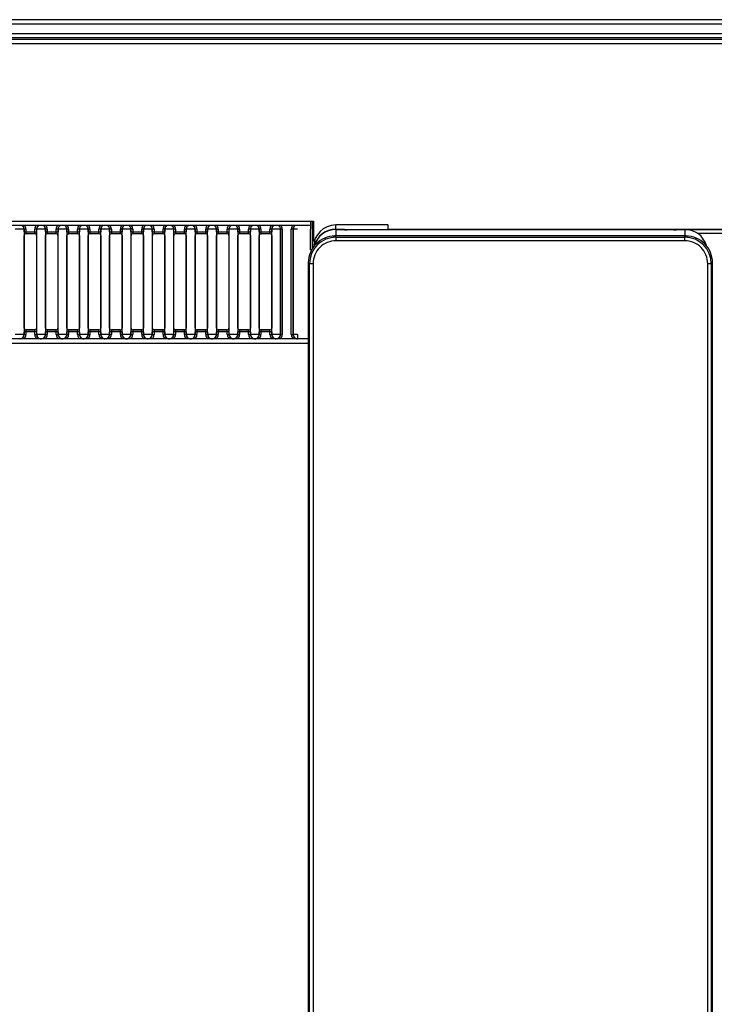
# Model space of a CAD drawing. Header units: millimetres. Extents: x 0 to 200, y 0 to 287.
# Tile 15 of 73: x 56 to 76, y 126 to 154. Entities that reach past the tile are written whole.
import ezdxf

# ---------------------------------------------------------------- set-up
doc = ezdxf.new("R2010")
doc.units = ezdxf.units.MM
doc.layers.add('148.257_BW4C_CTM', color=7, linetype='Continuous')
doc.layers.add('Standard', color=7, linetype='Continuous')

# ---------------------------------------------------------------- blocks, each defined once
blk = doc.blocks.new('SE2')
at = {"layer": '148.257_BW4C_CTM', "color": 7, "linetype": 'Continuous'}
for p, q in [((111.143, 153.658), (38.503, 153.658)), ((38.503, 153.538), (111.143, 153.538)), ((37.001, 153.108), (95.645, 153.108)), ((111.263, 153.266), (38.383, 153.266)), ((38.383, 153.158), (111.263, 153.158)), ((38.383, 152.99), (94.263, 152.99)), ((64.383, 147.888), (37.001, 147.888)), ((38.383, 148.006), (64.383, 148.006)), ((56.303, 147.868), (56.324, 147.888)), ((56.73, 147.868), (56.709, 147.888)), ((56.924, 147.888), (56.903, 147.868)), ((57.33, 147.868), (57.309, 147.888)), ((57.503, 147.868), (57.524, 147.888)), ((57.909, 147.888), (57.93, 147.868)), ((58.103, 147.868), (58.124, 147.888)), ((58.509, 147.888), (58.53, 147.868)), ((58.724, 147.888), (58.703, 147.868)), ((59.109, 147.888), (59.13, 147.868)), ((59.324, 147.888), (59.303, 147.868)), ((59.709, 147.888), (59.73, 147.868)), ((59.903, 147.868), (59.924, 147.888)), ((60.309, 147.888), (60.33, 147.868)), ((60.524, 147.888), (60.503, 147.868)), ((60.909, 147.888), (60.93, 147.868)), ((61.103, 147.868), (61.124, 147.888)), ((61.509, 147.888), (61.53, 147.868)), ((61.724, 147.888), (61.703, 147.868)), ((62.13, 147.868), (62.109, 147.888)), ((62.324, 147.888), (62.303, 147.868)), ((62.709, 147.888), (62.73, 147.868)), ((62.924, 147.888), (62.903, 147.868)), ((63.309, 147.888), (63.33, 147.868)), ((63.503, 147.868), (63.524, 147.888)), ((63.93, 147.868), (63.909, 147.888)), ((64.383, 148.006), (64.463, 148.006)), ((64.383, 148.006), (64.383, 147.888)), ((64.383, 147.906), (64.385, 147.906)), ((64.383, 147.902), (64.385, 147.902)), ((64.385, 147.906), (64.385, 147.902)), ((64.385, 147.902), (64.385, 147.779)), ((64.438, 147.222), (64.438, 148.006)), ((64.463, 148.006), (64.463, 147.478)), ((66.549, 147.899), (65.088, 147.899)), ((65.088, 147.776), (65.088, 147.899)), ((66.549, 147.899), (65.088, 147.899)), ((66.549, 147.899), (66.552, 147.895)), ((66.557, 147.895), (66.552, 147.895)), ((66.559, 147.785), (66.557, 147.895)), ((56.339, 147.779), (56.094, 147.779)), ((56.34, 147.781), (56.339, 147.779)), ((56.339, 147.779), (56.339, 144.827)), ((56.39, 147.781), (56.34, 147.781)), ((56.34, 147.704), (56.34, 147.781)), ((56.34, 147.704), (56.39, 147.704)), ((56.342, 147.603), (56.341, 147.604)), ((56.342, 145.003), (56.342, 147.603)), ((56.39, 147.781), (56.39, 147.704)), ((56.39, 147.704), (56.643, 147.704)), ((56.642, 147.654), (56.391, 147.654)), ((56.391, 147.654), (56.392, 147.653)), ((56.642, 147.653), (56.392, 147.653)), ((56.642, 147.653), (56.642, 147.654)), ((56.643, 147.704), (56.643, 147.781)), ((56.693, 147.781), (56.643, 147.781)), ((56.643, 147.704), (56.693, 147.704)), ((56.692, 147.604), (56.692, 147.603)), ((56.692, 147.603), (56.692, 145.003)), ((56.693, 147.781), (56.693, 147.704)), ((56.694, 147.779), (56.693, 147.781)), ((56.939, 147.779), (56.694, 147.779)), ((56.694, 144.827), (56.694, 147.779)), ((56.94, 147.781), (56.939, 147.779)), ((56.939, 147.779), (56.939, 144.827)), ((56.99, 147.781), (56.94, 147.781)), ((56.94, 147.704), (56.94, 147.781)), ((56.94, 147.704), (56.99, 147.704)), ((56.942, 147.603), (56.941, 147.604)), ((56.942, 145.003), (56.942, 147.603)), ((56.99, 147.781), (56.99, 147.704)), ((56.99, 147.704), (57.243, 147.704)), ((56.991, 147.654), (56.992, 147.653)), ((57.242, 147.654), (56.991, 147.654)), ((57.242, 147.653), (56.992, 147.653)), ((57.242, 147.653), (57.242, 147.654)), ((57.293, 147.781), (57.243, 147.781)), ((57.243, 147.704), (57.243, 147.781)), ((57.243, 147.704), (57.293, 147.704)), ((57.292, 147.604), (57.292, 147.603)), ((57.292, 147.603), (57.292, 145.003)), ((57.293, 147.781), (57.293, 147.704)), ((57.294, 147.779), (57.293, 147.781)), ((57.539, 147.779), (57.294, 147.779)), ((57.294, 144.827), (57.294, 147.779)), ((57.54, 147.781), (57.539, 147.779)), ((57.539, 147.779), (57.539, 144.827)), ((57.59, 147.781), (57.54, 147.781)), ((57.54, 147.704), (57.54, 147.781)), ((57.54, 147.704), (57.59, 147.704)), ((57.542, 147.603), (57.541, 147.604)), ((57.542, 145.003), (57.542, 147.603)), ((57.59, 147.781), (57.59, 147.704)), ((57.59, 147.704), (57.843, 147.704)), ((57.591, 147.654), (57.592, 147.653)), ((57.842, 147.654), (57.591, 147.654)), ((57.842, 147.653), (57.592, 147.653)), ((57.842, 147.653), (57.842, 147.654)), ((57.893, 147.781), (57.843, 147.781)), ((57.843, 147.704), (57.843, 147.781)), ((57.843, 147.704), (57.893, 147.704)), ((57.892, 147.604), (57.892, 147.603)), ((57.892, 147.603), (57.892, 145.003)), ((57.894, 147.779), (57.893, 147.781)), ((57.893, 147.781), (57.893, 147.704)), ((58.139, 147.779), (57.894, 147.779)), ((57.894, 144.827), (57.894, 147.779)), ((58.14, 147.781), (58.139, 147.779)), ((58.139, 147.779), (58.139, 144.827)), ((58.19, 147.781), (58.14, 147.781)), ((58.14, 147.704), (58.14, 147.781)), ((58.14, 147.704), (58.19, 147.704)), ((58.142, 147.603), (58.141, 147.604)), ((58.142, 145.003), (58.142, 147.603)), ((58.19, 147.781), (58.19, 147.704)), ((58.19, 147.704), (58.443, 147.704)), ((58.442, 147.654), (58.191, 147.654)), ((58.191, 147.654), (58.192, 147.653)), ((58.442, 147.653), (58.192, 147.653)), ((58.442, 147.653), (58.442, 147.654)), ((58.443, 147.704), (58.443, 147.781)), ((58.493, 147.781), (58.443, 147.781)), ((58.443, 147.704), (58.493, 147.704)), ((58.492, 147.604), (58.492, 147.603)), ((58.492, 147.603), (58.492, 145.003)), ((58.494, 147.779), (58.493, 147.781)), ((58.493, 147.781), (58.493, 147.704)), ((58.739, 147.779), (58.494, 147.779)), ((58.494, 144.827), (58.494, 147.779)), ((58.74, 147.781), (58.739, 147.779)), ((58.739, 147.779), (58.739, 144.827)), ((58.79, 147.781), (58.74, 147.781)), ((58.74, 147.704), (58.74, 147.781)), ((58.74, 147.704), (58.79, 147.704)), ((58.742, 147.603), (58.741, 147.604)), ((58.742, 145.003), (58.742, 147.603)), ((58.79, 147.781), (58.79, 147.704)), ((58.79, 147.704), (59.043, 147.704)), ((59.042, 147.654), (58.791, 147.654)), ((58.791, 147.654), (58.792, 147.653)), ((59.042, 147.653), (58.792, 147.653)), ((59.042, 147.653), (59.042, 147.654)), ((59.093, 147.781), (59.043, 147.781)), ((59.043, 147.704), (59.043, 147.781)), ((59.043, 147.704), (59.093, 147.704)), ((59.092, 147.604), (59.092, 147.603)), ((59.092, 147.603), (59.092, 145.003)), ((59.093, 147.781), (59.093, 147.704)), ((59.094, 147.779), (59.093, 147.781)), ((59.339, 147.779), (59.094, 147.779)), ((59.094, 144.827), (59.094, 147.779)), ((59.34, 147.781), (59.339, 147.779)), ((59.339, 147.779), (59.339, 144.827)), ((59.39, 147.781), (59.34, 147.781)), ((59.34, 147.704), (59.34, 147.781)), ((59.34, 147.704), (59.39, 147.704)), ((59.342, 147.603), (59.341, 147.604)), ((59.342, 145.003), (59.342, 147.603)), ((59.39, 147.781), (59.39, 147.704)), ((59.39, 147.704), (59.643, 147.704)), ((59.642, 147.654), (59.391, 147.654)), ((59.391, 147.654), (59.392, 147.653)), ((59.642, 147.653), (59.392, 147.653)), ((59.642, 147.653), (59.642, 147.654)), ((59.693, 147.781), (59.643, 147.781)), ((59.643, 147.704), (59.643, 147.781)), ((59.643, 147.704), (59.693, 147.704)), ((59.692, 147.604), (59.692, 147.603)), ((59.692, 147.603), (59.692, 145.003)), ((59.693, 147.781), (59.693, 147.704)), ((59.694, 147.779), (59.693, 147.781)), ((59.939, 147.779), (59.694, 147.779)), ((59.694, 144.827), (59.694, 147.779)), ((59.94, 147.781), (59.939, 147.779)), ((59.939, 147.779), (59.939, 144.827)), ((59.99, 147.781), (59.94, 147.781)), ((59.94, 147.704), (59.94, 147.781)), ((59.94, 147.704), (59.99, 147.704)), ((59.942, 147.603), (59.941, 147.604)), ((59.942, 145.003), (59.942, 147.603)), ((59.99, 147.781), (59.99, 147.704)), ((59.99, 147.704), (60.243, 147.704)), ((60.242, 147.654), (59.991, 147.654)), ((59.991, 147.654), (59.992, 147.653)), ((60.242, 147.653), (59.992, 147.653)), ((60.242, 147.653), (60.242, 147.654)), ((60.293, 147.781), (60.243, 147.781)), ((60.243, 147.704), (60.243, 147.781)), ((60.243, 147.704), (60.293, 147.704)), ((60.292, 147.604), (60.292, 147.603)), ((60.292, 147.603), (60.292, 145.003)), ((60.293, 147.781), (60.293, 147.704)), ((60.294, 147.779), (60.293, 147.781)), ((60.539, 147.779), (60.294, 147.779)), ((60.294, 144.827), (60.294, 147.779)), ((60.54, 147.781), (60.539, 147.779)), ((60.539, 147.779), (60.539, 144.827)), ((60.54, 147.704), (60.54, 147.781)), ((60.59, 147.781), (60.54, 147.781)), ((60.54, 147.704), (60.59, 147.704)), ((60.542, 147.603), (60.541, 147.604)), ((60.542, 145.003), (60.542, 147.603)), ((60.59, 147.781), (60.59, 147.704)), ((60.59, 147.704), (60.843, 147.704)), ((60.842, 147.654), (60.591, 147.654)), ((60.591, 147.654), (60.592, 147.653)), ((60.842, 147.653), (60.592, 147.653)), ((60.842, 147.653), (60.842, 147.654)), ((60.893, 147.781), (60.843, 147.781)), ((60.843, 147.704), (60.843, 147.781)), ((60.843, 147.704), (60.893, 147.704)), ((60.892, 147.604), (60.892, 147.603)), ((60.892, 147.603), (60.892, 145.003)), ((60.894, 147.779), (60.893, 147.781)), ((60.893, 147.781), (60.893, 147.704)), ((60.894, 144.827), (60.894, 147.779)), ((61.139, 147.779), (60.894, 147.779)), ((61.14, 147.781), (61.139, 147.779)), ((61.139, 147.779), (61.139, 144.827)), ((61.14, 147.704), (61.14, 147.781)), ((61.19, 147.781), (61.14, 147.781)), ((61.14, 147.704), (61.19, 147.704)), ((61.142, 147.603), (61.141, 147.604)), ((61.142, 145.003), (61.142, 147.603)), ((61.19, 147.781), (61.19, 147.704)), ((61.19, 147.704), (61.443, 147.704)), ((61.442, 147.654), (61.191, 147.654)), ((61.191, 147.654), (61.192, 147.653)), ((61.442, 147.653), (61.192, 147.653)), ((61.442, 147.653), (61.442, 147.654)), ((61.443, 147.704), (61.443, 147.781)), ((61.493, 147.781), (61.443, 147.781)), ((61.443, 147.704), (61.493, 147.704)), ((61.492, 147.604), (61.492, 147.603)), ((61.492, 147.603), (61.492, 145.003)), ((61.494, 147.779), (61.493, 147.781)), ((61.493, 147.781), (61.493, 147.704)), ((61.739, 147.779), (61.494, 147.779)), ((61.494, 144.827), (61.494, 147.779)), ((61.74, 147.781), (61.739, 147.779)), ((61.739, 147.779), (61.739, 144.827)), ((61.74, 147.704), (61.74, 147.781)), ((61.79, 147.781), (61.74, 147.781)), ((61.74, 147.704), (61.79, 147.704)), ((61.742, 147.603), (61.741, 147.604)), ((61.742, 145.003), (61.742, 147.603)), ((61.79, 147.781), (61.79, 147.704)), ((61.79, 147.704), (62.043, 147.704)), ((62.042, 147.654), (61.791, 147.654)), ((61.791, 147.654), (61.792, 147.653)), ((62.042, 147.653), (61.792, 147.653)), ((62.042, 147.653), (62.042, 147.654)), ((62.043, 147.704), (62.043, 147.781)), ((62.093, 147.781), (62.043, 147.781)), ((62.043, 147.704), (62.093, 147.704)), ((62.092, 147.604), (62.092, 147.603)), ((62.092, 147.603), (62.092, 145.003)), ((62.094, 147.779), (62.093, 147.781)), ((62.093, 147.781), (62.093, 147.704)), ((62.094, 144.827), (62.094, 147.779)), ((62.339, 147.779), (62.094, 147.779)), ((62.34, 147.781), (62.339, 147.779)), ((62.339, 147.779), (62.339, 144.827)), ((62.39, 147.781), (62.34, 147.781)), ((62.34, 147.704), (62.34, 147.781)), ((62.34, 147.704), (62.39, 147.704)), ((62.342, 147.603), (62.341, 147.604)), ((62.342, 145.003), (62.342, 147.603)), ((62.39, 147.781), (62.39, 147.704)), ((62.39, 147.704), (62.643, 147.704)), ((62.642, 147.654), (62.391, 147.654)), ((62.391, 147.654), (62.392, 147.653)), ((62.642, 147.653), (62.392, 147.653)), ((62.642, 147.653), (62.642, 147.654)), ((62.693, 147.781), (62.643, 147.781)), ((62.643, 147.704), (62.643, 147.781)), ((62.643, 147.704), (62.693, 147.704)), ((62.692, 147.604), (62.692, 147.603)), ((62.692, 147.603), (62.692, 145.003)), ((62.693, 147.781), (62.693, 147.704)), ((62.694, 147.779), (62.693, 147.781)), ((62.694, 144.827), (62.694, 147.779)), ((62.939, 147.779), (62.694, 147.779)), ((62.94, 147.781), (62.939, 147.779)), ((62.939, 147.779), (62.939, 144.827)), ((62.94, 147.704), (62.94, 147.781)), ((62.99, 147.781), (62.94, 147.781)), ((62.94, 147.704), (62.99, 147.704)), ((62.942, 147.603), (62.941, 147.604)), ((62.942, 145.003), (62.942, 147.603)), ((62.99, 147.781), (62.99, 147.704)), ((62.99, 147.704), (63.243, 147.704)), ((63.242, 147.654), (62.991, 147.654)), ((62.991, 147.654), (62.992, 147.653)), ((63.242, 147.653), (62.992, 147.653)), ((63.242, 147.653), (63.242, 147.654)), ((63.243, 147.704), (63.243, 147.781)), ((63.293, 147.781), (63.243, 147.781)), ((63.243, 147.704), (63.293, 147.704)), ((63.292, 147.604), (63.292, 147.603)), ((63.292, 147.603), (63.292, 145.003)), ((63.294, 147.779), (63.293, 147.781)), ((63.293, 147.781), (63.293, 147.704)), ((63.294, 144.827), (63.294, 147.779)), ((63.539, 147.779), (63.294, 147.779)), ((63.54, 147.781), (63.539, 147.779)), ((63.539, 147.779), (63.539, 144.827)), ((63.59, 147.781), (63.54, 147.781)), ((63.54, 144.826), (63.54, 147.781)), ((63.59, 147.781), (63.59, 144.826)), ((63.893, 147.781), (63.843, 147.781)), ((63.843, 144.826), (63.843, 147.781)), ((63.894, 147.779), (63.893, 147.781)), ((63.893, 147.781), (63.893, 144.826)), ((63.894, 144.827), (63.894, 147.779)), ((64.017, 147.779), (63.894, 147.779)), ((64.385, 147.2), (64.385, 147.779)), ((74.922, 147.59), (65.064, 147.59)), ((65.064, 147.59), (65.098, 147.557)), ((65.088, 147.776), (86.348, 147.776)), ((65.088, 147.771), (65.088, 147.776)), ((65.088, 147.771), (65.088, 147.771)), ((65.25, 147.771), (65.088, 147.771)), ((65.088, 147.771), (65.088, 147.59)), ((65.25, 147.771), (65.088, 147.771)), ((65.098, 147.557), (74.888, 147.557)), ((65.098, 147.457), (65.098, 147.557)), ((65.25, 147.771), (65.25, 147.771)), ((65.334, 147.763), (65.32, 147.769)), ((65.345, 147.761), (65.331, 147.767)), ((65.414, 147.761), (65.414, 147.761)), ((74.572, 147.761), (65.414, 147.761)), ((74.572, 147.761), (65.414, 147.761)), ((66.609, 147.783), (84.827, 147.783)), ((74.572, 147.761), (74.572, 147.761)), ((74.655, 147.767), (74.641, 147.761)), ((74.666, 147.769), (74.652, 147.763)), ((74.736, 147.771), (74.736, 147.771)), ((74.898, 147.771), (74.736, 147.771)), ((74.898, 147.771), (74.736, 147.771)), ((74.888, 147.557), (74.922, 147.59)), ((74.888, 147.457), (74.888, 147.557)), ((74.898, 147.771), (74.898, 147.771)), ((74.898, 147.59), (74.898, 147.771)), ((75.234, 147.672), (76.202, 147.672)), ((74.888, 147.457), (65.098, 147.457)), ((64.385, 147.201), (64.424, 147.201)), ((64.423, 147.2), (64.385, 147.2)), ((64.353, 146.812), (64.32, 146.845)), ((64.32, 146.845), (64.32, 106.698)), ((64.353, 106.731), (64.353, 146.812)), ((64.453, 146.812), (64.353, 146.812)), ((64.453, 146.812), (64.453, 106.731)), ((75.533, 106.731), (75.533, 146.812)), ((75.633, 146.812), (75.533, 146.812)), ((75.666, 146.845), (75.633, 146.812)), ((75.633, 146.812), (75.633, 106.731)), ((75.666, 106.698), (75.666, 146.845)), ((56.339, 144.827), (56.094, 144.827)), ((56.339, 144.827), (56.34, 144.826)), ((56.39, 144.902), (56.34, 144.902)), ((56.34, 144.826), (56.34, 144.902)), ((56.34, 144.826), (56.39, 144.826)), ((56.341, 145.002), (56.342, 145.003)), ((56.39, 144.902), (56.39, 144.826)), ((56.643, 144.902), (56.39, 144.902)), ((56.392, 144.953), (56.391, 144.952)), ((56.391, 144.952), (56.642, 144.952)), ((56.642, 144.953), (56.392, 144.953)), ((56.642, 144.952), (56.642, 144.953)), ((56.693, 144.902), (56.643, 144.902)), ((56.643, 144.826), (56.643, 144.902)), ((56.643, 144.826), (56.693, 144.826)), ((56.692, 145.003), (56.692, 145.002)), ((56.693, 144.902), (56.693, 144.826)), ((56.693, 144.826), (56.694, 144.827)), ((56.939, 144.827), (56.694, 144.827)), ((56.939, 144.827), (56.94, 144.826)), ((56.99, 144.902), (56.94, 144.902)), ((56.94, 144.826), (56.94, 144.902)), ((56.94, 144.826), (56.99, 144.826)), ((56.941, 145.002), (56.942, 145.003)), ((57.243, 144.902), (56.99, 144.902)), ((56.99, 144.902), (56.99, 144.826)), ((56.992, 144.953), (56.991, 144.952)), ((56.991, 144.952), (57.242, 144.952)), ((57.242, 144.953), (56.992, 144.953)), ((57.242, 144.952), (57.242, 144.953)), ((57.293, 144.902), (57.243, 144.902)), ((57.243, 144.826), (57.243, 144.902)), ((57.243, 144.826), (57.293, 144.826)), ((57.292, 145.003), (57.292, 145.002)), ((57.293, 144.902), (57.293, 144.826)), ((57.293, 144.826), (57.294, 144.827)), ((57.539, 144.827), (57.294, 144.827)), ((57.539, 144.827), (57.54, 144.826)), ((57.54, 144.826), (57.54, 144.902)), ((57.59, 144.902), (57.54, 144.902)), ((57.54, 144.826), (57.59, 144.826)), ((57.541, 145.002), (57.542, 145.003)), ((57.843, 144.902), (57.59, 144.902)), ((57.59, 144.902), (57.59, 144.826)), ((57.592, 144.953), (57.591, 144.952)), ((57.591, 144.952), (57.842, 144.952)), ((57.842, 144.953), (57.592, 144.953)), ((57.842, 144.952), (57.842, 144.953)), ((57.893, 144.902), (57.843, 144.902)), ((57.843, 144.826), (57.843, 144.902)), ((57.843, 144.826), (57.893, 144.826)), ((57.892, 145.003), (57.892, 145.002)), ((57.893, 144.902), (57.893, 144.826)), ((57.893, 144.826), (57.894, 144.827)), ((58.139, 144.827), (57.894, 144.827)), ((58.139, 144.827), (58.14, 144.826)), ((58.19, 144.902), (58.14, 144.902)), ((58.14, 144.826), (58.14, 144.902)), ((58.14, 144.826), (58.19, 144.826)), ((58.141, 145.002), (58.142, 145.003)), ((58.19, 144.902), (58.19, 144.826)), ((58.443, 144.902), (58.19, 144.902)), ((58.192, 144.953), (58.191, 144.952)), ((58.191, 144.952), (58.442, 144.952)), ((58.442, 144.953), (58.192, 144.953)), ((58.442, 144.952), (58.442, 144.953)), ((58.493, 144.902), (58.443, 144.902)), ((58.443, 144.826), (58.443, 144.902)), ((58.443, 144.826), (58.493, 144.826)), ((58.492, 145.003), (58.492, 145.002)), ((58.493, 144.902), (58.493, 144.826)), ((58.493, 144.826), (58.494, 144.827)), ((58.739, 144.827), (58.494, 144.827)), ((58.739, 144.827), (58.74, 144.826)), ((58.79, 144.902), (58.74, 144.902)), ((58.74, 144.826), (58.74, 144.902)), ((58.74, 144.826), (58.79, 144.826)), ((58.741, 145.002), (58.742, 145.003)), ((58.79, 144.902), (58.79, 144.826)), ((59.043, 144.902), (58.79, 144.902)), ((58.792, 144.953), (58.791, 144.952)), ((58.791, 144.952), (59.042, 144.952)), ((59.042, 144.953), (58.792, 144.953)), ((59.042, 144.952), (59.042, 144.953)), ((59.093, 144.902), (59.043, 144.902)), ((59.043, 144.826), (59.043, 144.902)), ((59.043, 144.826), (59.093, 144.826)), ((59.092, 145.003), (59.092, 145.002)), ((59.093, 144.902), (59.093, 144.826)), ((59.093, 144.826), (59.094, 144.827)), ((59.339, 144.827), (59.094, 144.827)), ((59.339, 144.827), (59.34, 144.826)), ((59.34, 144.826), (59.34, 144.902)), ((59.39, 144.902), (59.34, 144.902)), ((59.34, 144.826), (59.39, 144.826)), ((59.341, 145.002), (59.342, 145.003)), ((59.39, 144.902), (59.39, 144.826)), ((59.643, 144.902), (59.39, 144.902)), ((59.392, 144.953), (59.391, 144.952)), ((59.391, 144.952), (59.642, 144.952)), ((59.642, 144.953), (59.392, 144.953)), ((59.642, 144.952), (59.642, 144.953)), ((59.693, 144.902), (59.643, 144.902)), ((59.643, 144.826), (59.643, 144.902)), ((59.643, 144.826), (59.693, 144.826)), ((59.692, 145.003), (59.692, 145.002)), ((59.693, 144.902), (59.693, 144.826)), ((59.693, 144.826), (59.694, 144.827)), ((59.939, 144.827), (59.694, 144.827)), ((59.939, 144.827), (59.94, 144.826)), ((59.99, 144.902), (59.94, 144.902)), ((59.94, 144.826), (59.94, 144.902)), ((59.94, 144.826), (59.99, 144.826)), ((59.941, 145.002), (59.942, 145.003)), ((59.99, 144.902), (59.99, 144.826)), ((60.243, 144.902), (59.99, 144.902)), ((59.992, 144.953), (59.991, 144.952)), ((59.991, 144.952), (60.242, 144.952)), ((60.242, 144.953), (59.992, 144.953)), ((60.242, 144.952), (60.242, 144.953)), ((60.293, 144.902), (60.243, 144.902)), ((60.243, 144.826), (60.243, 144.902)), ((60.243, 144.826), (60.293, 144.826)), ((60.292, 145.003), (60.292, 145.002)), ((60.293, 144.902), (60.293, 144.826)), ((60.293, 144.826), (60.294, 144.827)), ((60.539, 144.827), (60.294, 144.827)), ((60.539, 144.827), (60.54, 144.826)), ((60.54, 144.826), (60.54, 144.902)), ((60.59, 144.902), (60.54, 144.902)), ((60.54, 144.826), (60.59, 144.826)), ((60.541, 145.002), (60.542, 145.003)), ((60.843, 144.902), (60.59, 144.902)), ((60.59, 144.902), (60.59, 144.826)), ((60.592, 144.953), (60.591, 144.952)), ((60.591, 144.952), (60.842, 144.952)), ((60.842, 144.953), (60.592, 144.953)), ((60.842, 144.952), (60.842, 144.953)), ((60.893, 144.902), (60.843, 144.902)), ((60.843, 144.826), (60.843, 144.902)), ((60.843, 144.826), (60.893, 144.826)), ((60.892, 145.003), (60.892, 145.002)), ((60.893, 144.902), (60.893, 144.826)), ((60.893, 144.826), (60.894, 144.827)), ((61.139, 144.827), (60.894, 144.827)), ((61.139, 144.827), (61.14, 144.826)), ((61.19, 144.902), (61.14, 144.902)), ((61.14, 144.826), (61.14, 144.902)), ((61.14, 144.826), (61.19, 144.826)), ((61.141, 145.002), (61.142, 145.003)), ((61.19, 144.902), (61.19, 144.826)), ((61.443, 144.902), (61.19, 144.902)), ((61.192, 144.953), (61.191, 144.952)), ((61.191, 144.952), (61.442, 144.952)), ((61.442, 144.953), (61.192, 144.953)), ((61.442, 144.952), (61.442, 144.953)), ((61.443, 144.826), (61.443, 144.902)), ((61.493, 144.902), (61.443, 144.902)), ((61.443, 144.826), (61.493, 144.826)), ((61.492, 145.003), (61.492, 145.002)), ((61.493, 144.902), (61.493, 144.826)), ((61.493, 144.826), (61.494, 144.827)), ((61.739, 144.827), (61.494, 144.827)), ((61.739, 144.827), (61.74, 144.826)), ((61.79, 144.902), (61.74, 144.902)), ((61.74, 144.826), (61.74, 144.902)), ((61.74, 144.826), (61.79, 144.826)), ((61.741, 145.002), (61.742, 145.003)), ((61.79, 144.902), (61.79, 144.826)), ((62.043, 144.902), (61.79, 144.902)), ((61.792, 144.953), (61.791, 144.952)), ((61.791, 144.952), (62.042, 144.952)), ((62.042, 144.953), (61.792, 144.953)), ((62.042, 144.952), (62.042, 144.953)), ((62.043, 144.826), (62.043, 144.902)), ((62.093, 144.902), (62.043, 144.902)), ((62.043, 144.826), (62.093, 144.826)), ((62.092, 145.003), (62.092, 145.002)), ((62.093, 144.902), (62.093, 144.826)), ((62.093, 144.826), (62.094, 144.827)), ((62.339, 144.827), (62.094, 144.827)), ((62.339, 144.827), (62.34, 144.826)), ((62.39, 144.902), (62.34, 144.902)), ((62.34, 144.826), (62.34, 144.902)), ((62.34, 144.826), (62.39, 144.826)), ((62.341, 145.002), (62.342, 145.003)), ((62.643, 144.902), (62.39, 144.902)), ((62.39, 144.902), (62.39, 144.826)), ((62.392, 144.953), (62.391, 144.952)), ((62.391, 144.952), (62.642, 144.952)), ((62.642, 144.953), (62.392, 144.953)), ((62.642, 144.952), (62.642, 144.953)), ((62.693, 144.902), (62.643, 144.902)), ((62.643, 144.826), (62.643, 144.902)), ((62.643, 144.826), (62.693, 144.826)), ((62.692, 145.003), (62.692, 145.002)), ((62.693, 144.902), (62.693, 144.826)), ((62.693, 144.826), (62.694, 144.827)), ((62.939, 144.827), (62.694, 144.827)), ((62.939, 144.827), (62.94, 144.826)), ((62.99, 144.902), (62.94, 144.902)), ((62.94, 144.826), (62.94, 144.902)), ((62.94, 144.826), (62.99, 144.826)), ((62.941, 145.002), (62.942, 145.003)), ((62.99, 144.902), (62.99, 144.826)), ((63.243, 144.902), (62.99, 144.902)), ((62.992, 144.953), (62.991, 144.952)), ((62.991, 144.952), (63.242, 144.952)), ((63.242, 144.953), (62.992, 144.953)), ((63.242, 144.952), (63.242, 144.953)), ((63.243, 144.826), (63.243, 144.902)), ((63.293, 144.902), (63.243, 144.902)), ((63.243, 144.826), (63.293, 144.826)), ((63.292, 145.003), (63.292, 145.002)), ((63.293, 144.902), (63.293, 144.826)), ((63.293, 144.826), (63.294, 144.827)), ((63.539, 144.827), (63.294, 144.827)), ((63.539, 144.827), (63.54, 144.826)), ((63.54, 144.826), (63.59, 144.826)), ((63.843, 144.826), (63.893, 144.826)), ((63.893, 144.826), (63.894, 144.827)), ((64.017, 144.827), (63.894, 144.827)), ((64.017, 144.827), (64.017, 144.705)), ((64.32, 144.703), (37.006, 144.703)), ((37.006, 144.585), (64.32, 144.585)), ((56.218, 144.703), (56.217, 144.705)), ((56.339, 144.703), (56.303, 144.739)), ((56.695, 144.703), (56.73, 144.739)), ((56.817, 144.705), (56.815, 144.703)), ((56.818, 144.703), (56.817, 144.705)), ((56.939, 144.703), (56.903, 144.739)), ((57.295, 144.703), (57.33, 144.739)), ((57.417, 144.705), (57.415, 144.703)), ((57.418, 144.703), (57.417, 144.705)), ((57.503, 144.739), (57.539, 144.703)), ((57.895, 144.703), (57.93, 144.739)), ((58.017, 144.705), (58.015, 144.703)), ((58.018, 144.703), (58.017, 144.705)), ((58.139, 144.703), (58.103, 144.739)), ((58.53, 144.739), (58.495, 144.703)), ((58.617, 144.705), (58.615, 144.703)), ((58.618, 144.703), (58.617, 144.705)), ((58.739, 144.703), (58.703, 144.739)), ((59.095, 144.703), (59.13, 144.739)), ((59.217, 144.705), (59.215, 144.703)), ((59.218, 144.703), (59.217, 144.705)), ((59.303, 144.739), (59.339, 144.703)), ((59.73, 144.739), (59.695, 144.703)), ((59.817, 144.705), (59.815, 144.703)), ((59.818, 144.703), (59.817, 144.705)), ((59.939, 144.703), (59.903, 144.739)), ((60.295, 144.703), (60.33, 144.739)), ((60.417, 144.705), (60.415, 144.703)), ((60.418, 144.703), (60.417, 144.705)), ((60.503, 144.739), (60.539, 144.703)), ((60.895, 144.703), (60.93, 144.739)), ((61.017, 144.705), (61.015, 144.703)), ((61.018, 144.703), (61.017, 144.705)), ((61.103, 144.739), (61.139, 144.703)), ((61.495, 144.703), (61.53, 144.739)), ((61.617, 144.705), (61.615, 144.703)), ((61.618, 144.703), (61.617, 144.705)), ((61.739, 144.703), (61.703, 144.739)), ((62.095, 144.703), (62.13, 144.739)), ((62.217, 144.705), (62.215, 144.703)), ((62.218, 144.703), (62.217, 144.705)), ((62.303, 144.739), (62.339, 144.703)), ((62.695, 144.703), (62.73, 144.739)), ((62.817, 144.705), (62.815, 144.703)), ((62.818, 144.703), (62.817, 144.705)), ((62.903, 144.739), (62.939, 144.703)), ((63.295, 144.703), (63.33, 144.739)), ((63.417, 144.705), (63.415, 144.703)), ((63.418, 144.703), (63.417, 144.705)), ((63.539, 144.703), (63.503, 144.739)), ((63.895, 144.703), (63.93, 144.739)), ((64.017, 144.705), (64.015, 144.703)), ((64.32, 144.705), (64.017, 144.705))]:
    blk.add_line(p, q, dxfattribs=at)
for centre, radius, start, end in [((56.217, 147.779), 0.122, 0.0044, 62.8704), ((56.217, 147.78), 0.123, 45.2152, 62.0699), ((56.218, 147.781), 0.122, 359.9869, 45.4107), ((56.218, 147.781), 0.172, 0, 39.3906), ((56.815, 147.781), 0.172, 140.6089, 180.0003), ((56.815, 147.781), 0.122, 134.5914, 180.0125), ((56.817, 147.779), 0.122, 117.1296, 179.9956), ((56.816, 147.78), 0.123, 118.0251, 134.7928), ((56.817, 147.779), 0.122, 0.0044, 62.8704), ((56.817, 147.78), 0.123, 45.2151, 62.0699), ((56.818, 147.781), 0.122, 359.9869, 45.4107), ((56.818, 147.781), 0.172, 0, 39.3903), ((57.415, 147.781), 0.172, 140.6089, 180.0003), ((57.415, 147.781), 0.122, 134.5914, 180.0125), ((57.417, 147.779), 0.122, 117.1296, 179.9956), ((57.416, 147.78), 0.123, 118.0251, 134.7928), ((57.417, 147.779), 0.122, 0.0044, 62.8704), ((57.417, 147.78), 0.123, 45.2152, 62.0699), ((57.418, 147.781), 0.122, 359.9869, 45.4107), ((57.418, 147.781), 0.172, 0, 39.3906), ((58.015, 147.781), 0.172, 140.6085, 180.0005), ((58.015, 147.781), 0.122, 134.591, 180.0125), ((58.017, 147.779), 0.122, 117.1296, 179.9956), ((58.016, 147.78), 0.123, 118.0251, 134.7925), ((58.017, 147.779), 0.122, 0.0044, 62.8704), ((58.017, 147.78), 0.123, 45.2152, 62.0699), ((58.018, 147.781), 0.122, 359.9869, 45.4107), ((58.018, 147.781), 0.172, 0, 39.3906), ((58.615, 147.781), 0.172, 140.6085, 180.0005), ((58.615, 147.781), 0.122, 134.591, 180.0125), ((58.617, 147.779), 0.122, 117.1296, 179.9956), ((58.616, 147.78), 0.123, 118.0251, 134.7925), ((58.617, 147.779), 0.122, 0.0044, 62.8704), ((58.617, 147.78), 0.123, 45.2151, 62.0699), ((58.618, 147.781), 0.122, 359.9869, 45.4107), ((58.618, 147.781), 0.172, 0, 39.3903), ((59.215, 147.781), 0.172, 140.6085, 180.0005), ((59.215, 147.781), 0.122, 134.591, 180.0125), ((59.217, 147.779), 0.122, 117.1296, 179.9956), ((59.216, 147.78), 0.123, 118.0251, 134.7925), ((59.217, 147.779), 0.122, 0.0044, 62.8704), ((59.217, 147.78), 0.123, 45.2151, 62.0699), ((59.218, 147.781), 0.122, 359.9869, 45.4107), ((59.218, 147.781), 0.172, 0, 39.3903), ((59.815, 147.781), 0.172, 140.6085, 180.0005), ((59.815, 147.781), 0.122, 134.591, 180.0125), ((59.817, 147.779), 0.122, 117.1296, 179.9956), ((59.816, 147.78), 0.123, 118.0251, 134.7925), ((59.817, 147.779), 0.122, 0.0044, 62.8704), ((59.817, 147.78), 0.123, 45.2152, 62.0699), ((59.818, 147.781), 0.122, 359.9869, 45.4107), ((59.818, 147.781), 0.172, 0, 39.3906), ((60.415, 147.781), 0.172, 140.6085, 180.0005), ((60.415, 147.781), 0.122, 134.591, 180.0125), ((60.417, 147.779), 0.122, 117.1296, 179.9956), ((60.416, 147.78), 0.123, 118.0251, 134.7925), ((60.417, 147.779), 0.122, 0.0044, 62.8704), ((60.417, 147.78), 0.123, 45.2151, 62.0699), ((60.418, 147.781), 0.122, 359.9869, 45.4107), ((60.418, 147.781), 0.172, 0, 39.3903), ((61.015, 147.781), 0.172, 140.6085, 180.0005), ((61.015, 147.781), 0.122, 134.591, 180.0125), ((61.017, 147.779), 0.122, 117.1296, 179.9956), ((61.016, 147.78), 0.123, 118.0251, 134.7925), ((61.017, 147.779), 0.122, 0.0044, 62.8704), ((61.017, 147.78), 0.123, 45.2152, 62.0699), ((61.018, 147.781), 0.122, 359.9869, 45.4107), ((61.018, 147.781), 0.172, 0, 39.3906), ((61.615, 147.781), 0.172, 140.6085, 180.0005), ((61.615, 147.781), 0.122, 134.591, 180.0125), ((61.617, 147.779), 0.122, 117.1296, 179.9956), ((61.616, 147.78), 0.123, 118.0251, 134.7925), ((61.617, 147.779), 0.122, 0.0044, 62.8704), ((61.617, 147.78), 0.123, 45.2151, 62.0699), ((61.618, 147.781), 0.122, 359.9869, 45.4107), ((61.618, 147.781), 0.172, 0, 39.3903), ((62.215, 147.781), 0.172, 140.6089, 180.0003), ((62.215, 147.781), 0.122, 134.5914, 180.0125), ((62.217, 147.779), 0.122, 117.1296, 179.9956), ((62.216, 147.78), 0.123, 118.0251, 134.7928), ((62.217, 147.779), 0.122, 0.0044, 62.8704), ((62.217, 147.78), 0.123, 45.2151, 62.0699), ((62.218, 147.781), 0.122, 359.9869, 45.4107), ((62.218, 147.781), 0.172, 0, 39.3903), ((62.815, 147.781), 0.172, 140.6085, 180.0005), ((62.815, 147.781), 0.122, 134.591, 180.0125), ((62.817, 147.779), 0.122, 117.1296, 179.9956), ((62.816, 147.78), 0.123, 118.0251, 134.7925), ((62.817, 147.779), 0.122, 0.0044, 62.8704), ((62.817, 147.78), 0.123, 45.2151, 62.0699), ((62.818, 147.781), 0.122, 359.9869, 45.4107), ((62.818, 147.781), 0.172, 0, 39.3903), ((63.415, 147.781), 0.172, 140.6085, 180.0005), ((63.415, 147.781), 0.122, 134.591, 180.0125), ((63.417, 147.779), 0.122, 117.1296, 179.9956), ((63.416, 147.78), 0.123, 118.0251, 134.7925), ((63.417, 147.779), 0.122, 0.0044, 62.8704), ((63.417, 147.78), 0.123, 45.2152, 62.0699), ((63.418, 147.781), 0.122, 359.9869, 45.4107), ((63.418, 147.781), 0.172, 0, 39.3906), ((64.015, 147.781), 0.172, 140.6089, 180.0003), ((64.015, 147.781), 0.122, 134.5914, 180.0125), ((64.017, 147.779), 0.122, 117.1296, 179.9956), ((64.016, 147.78), 0.123, 118.0251, 134.7928), ((65.088, 147.279), 0.62, 90.0118, 180.0118), ((59.333, 147.68), 2.994, 179.5386, 181.4526), ((56.391, 147.604), 0.05, 90.0227, 179.9773), ((57.864, 147.704), 1.474, 180.0195, 181.9632), ((55.169, 147.704), 1.474, 358.0368, 359.9805), ((56.642, 147.604), 0.05, 0.0227, 89.9773), ((53.703, 147.68), 2.99, 358.5463, 0.4625), ((59.933, 147.68), 2.994, 179.5386, 181.4526), ((56.991, 147.604), 0.05, 90.0227, 179.9773), ((58.464, 147.704), 1.474, 180.0195, 181.9632), ((55.769, 147.704), 1.474, 358.0368, 359.9805), ((57.242, 147.604), 0.05, 0.0227, 89.9773), ((54.303, 147.68), 2.99, 358.5463, 0.4625), ((60.533, 147.68), 2.994, 179.5386, 181.4526), ((57.591, 147.604), 0.05, 90.0227, 179.9773), ((59.064, 147.704), 1.474, 180.0195, 181.9632), ((56.369, 147.704), 1.474, 358.0368, 359.9805), ((57.842, 147.604), 0.05, 0.0227, 89.9773), ((54.903, 147.68), 2.99, 358.5463, 0.4625), ((61.133, 147.68), 2.994, 179.5386, 181.4526), ((58.191, 147.604), 0.05, 90.0227, 179.9773), ((59.664, 147.704), 1.474, 180.0195, 181.9632), ((56.969, 147.704), 1.474, 358.0368, 359.9805), ((58.442, 147.604), 0.05, 0.0227, 89.9773), ((55.503, 147.68), 2.99, 358.5463, 0.4625), ((61.733, 147.68), 2.994, 179.5386, 181.4526), ((58.791, 147.604), 0.05, 90.0227, 179.9773), ((60.264, 147.704), 1.474, 180.0195, 181.9632), ((57.569, 147.704), 1.474, 358.0368, 359.9805), ((59.042, 147.604), 0.05, 0.0227, 89.9773), ((56.103, 147.68), 2.99, 358.5463, 0.4625), ((62.333, 147.68), 2.994, 179.5386, 181.4526), ((59.391, 147.604), 0.05, 90.0227, 179.9773), ((60.864, 147.704), 1.474, 180.0195, 181.9632), ((58.169, 147.704), 1.474, 358.0368, 359.9805), ((59.642, 147.604), 0.05, 0.0227, 89.9773), ((56.703, 147.68), 2.99, 358.5463, 0.4625), ((62.933, 147.68), 2.994, 179.5386, 181.4526), ((59.991, 147.604), 0.05, 90.0227, 179.9773), ((61.464, 147.704), 1.474, 180.0195, 181.9632), ((58.769, 147.704), 1.474, 358.0368, 359.9805), ((60.242, 147.604), 0.05, 0.0227, 89.9773), ((57.303, 147.68), 2.99, 358.5463, 0.4625), ((63.533, 147.68), 2.994, 179.5386, 181.4526), ((60.591, 147.604), 0.05, 90.0227, 179.9773), ((62.064, 147.704), 1.474, 180.0195, 181.9632), ((59.369, 147.704), 1.474, 358.0368, 359.9805), ((60.842, 147.604), 0.05, 0.0227, 89.9773), ((57.903, 147.68), 2.99, 358.5463, 0.4625), ((64.133, 147.68), 2.994, 179.5386, 181.4526), ((61.191, 147.604), 0.05, 90.0227, 179.9773), ((62.664, 147.704), 1.474, 180.0195, 181.9632), ((59.969, 147.704), 1.474, 358.0368, 359.9805), ((61.442, 147.604), 0.05, 0.0227, 89.9773), ((58.503, 147.68), 2.99, 358.5463, 0.4625), ((64.733, 147.68), 2.994, 179.5386, 181.4526), ((61.791, 147.604), 0.05, 90.0227, 179.9773), ((63.264, 147.704), 1.474, 180.0195, 181.9632), ((60.569, 147.704), 1.474, 358.0368, 359.9805), ((62.042, 147.604), 0.05, 0.0227, 89.9773), ((59.103, 147.68), 2.99, 358.5463, 0.4625), ((65.333, 147.68), 2.994, 179.5386, 181.4526), ((62.391, 147.604), 0.05, 90.0227, 179.9773), ((63.864, 147.704), 1.474, 180.0195, 181.9632), ((61.169, 147.704), 1.474, 358.0368, 359.9805), ((62.642, 147.604), 0.05, 0.0227, 89.9773), ((59.703, 147.68), 2.99, 358.5463, 0.4625), ((65.933, 147.68), 2.994, 179.5386, 181.4526), ((62.991, 147.604), 0.05, 90.0227, 179.9773), ((64.464, 147.704), 1.474, 180.0195, 181.9632), ((61.769, 147.704), 1.474, 358.0368, 359.9805), ((63.242, 147.604), 0.05, 0.0227, 89.9773), ((60.303, 147.68), 2.99, 358.5463, 0.4625), ((65.064, 146.845), 0.744, 89.9961, 180.0039), ((65.098, 146.812), 0.745, 90.0026, 179.9974), ((74.888, 146.812), 0.745, 0.0026, 89.9974), ((74.922, 146.845), 0.744, 359.9961, 90.0039), ((64.513, 147.478), 0.05, 180, 240.6131), ((56.217, 144.827), 0.122, 270.0044, 359.9956), ((56.218, 144.826), 0.122, 314.591, 0.0125), ((56.218, 144.826), 0.172, 314.5989, 0), ((59.33, 144.926), 2.99, 178.5463, 180.4625), ((56.391, 145.002), 0.05, 180.0227, 269.9773), ((57.864, 144.902), 1.474, 178.0368, 179.9805), ((56.642, 145.002), 0.05, 270.0227, 359.9773), ((55.169, 144.902), 1.474, 0.0195, 1.9632), ((56.815, 144.826), 0.172, 179.9997, 225.4006), ((53.7, 144.926), 2.994, 359.5386, 1.4526), ((56.815, 144.826), 0.122, 179.9869, 225.4107), ((56.817, 144.827), 0.122, 180.0044, 269.9957), ((56.817, 144.827), 0.122, 270.0044, 359.9956), ((56.818, 144.826), 0.122, 314.591, 0.0125), ((56.818, 144.826), 0.172, 314.5989, 0), ((59.93, 144.926), 2.99, 178.5463, 180.4625), ((56.991, 145.002), 0.05, 180.0227, 269.9773), ((58.464, 144.902), 1.474, 178.0368, 179.9805), ((57.242, 145.002), 0.05, 270.0227, 359.9773), ((55.769, 144.902), 1.474, 0.0195, 1.9632), ((57.415, 144.826), 0.172, 179.9997, 225.4006), ((54.3, 144.926), 2.994, 359.5386, 1.4526), ((57.415, 144.826), 0.122, 179.9869, 225.4107), ((57.417, 144.827), 0.122, 180.0044, 269.9957), ((57.417, 144.827), 0.122, 270.0044, 359.9956), ((57.418, 144.826), 0.122, 314.5914, 0.0125), ((57.418, 144.826), 0.172, 314.5995, 0), ((60.53, 144.926), 2.99, 178.5463, 180.4625), ((57.591, 145.002), 0.05, 180.0227, 269.9773), ((59.064, 144.902), 1.474, 178.0368, 179.9805), ((57.842, 145.002), 0.05, 270.0227, 359.9773), ((56.369, 144.902), 1.474, 0.0195, 1.9632), ((58.015, 144.826), 0.172, 179.9997, 225.4006), ((54.9, 144.926), 2.994, 359.5386, 1.4526), ((58.015, 144.826), 0.122, 179.9869, 225.4107), ((58.017, 144.827), 0.122, 180.0044, 269.9957), ((58.017, 144.827), 0.122, 270.0044, 359.9956), ((58.018, 144.826), 0.122, 314.591, 0.0125), ((58.018, 144.826), 0.172, 314.5989, 0), ((61.13, 144.926), 2.99, 178.5463, 180.4625), ((58.191, 145.002), 0.05, 180.0227, 269.9773), ((59.664, 144.902), 1.474, 178.0368, 179.9805), ((58.442, 145.002), 0.05, 270.0227, 359.9773), ((56.969, 144.902), 1.474, 0.0195, 1.9632), ((58.615, 144.826), 0.172, 179.9996, 225.4011), ((55.5, 144.926), 2.994, 359.5386, 1.4526), ((58.615, 144.826), 0.122, 179.9869, 225.4107), ((58.617, 144.827), 0.122, 180.0044, 269.9957), ((58.617, 144.827), 0.122, 270.0044, 359.9956), ((58.618, 144.826), 0.122, 314.591, 0.0125), ((58.618, 144.826), 0.172, 314.5989, 0), ((61.73, 144.926), 2.99, 178.5463, 180.4625), ((58.791, 145.002), 0.05, 180.0227, 269.9773), ((60.264, 144.902), 1.474, 178.0368, 179.9805), ((59.042, 145.002), 0.05, 270.0227, 359.9773), ((57.569, 144.902), 1.474, 0.0195, 1.9632), ((59.215, 144.826), 0.172, 179.9997, 225.4006), ((56.1, 144.926), 2.994, 359.5386, 1.4526), ((59.215, 144.826), 0.122, 179.9869, 225.4107), ((59.217, 144.827), 0.122, 180.0044, 269.9957), ((59.217, 144.827), 0.122, 270.0044, 359.9956), ((59.218, 144.826), 0.122, 314.5914, 0.0125), ((59.218, 144.826), 0.172, 314.5995, 0), ((62.33, 144.926), 2.99, 178.5463, 180.4625), ((59.391, 145.002), 0.05, 180.0227, 269.9773), ((60.864, 144.902), 1.474, 178.0368, 179.9805), ((59.642, 145.002), 0.05, 270.0227, 359.9773), ((58.169, 144.902), 1.474, 0.0195, 1.9632), ((59.815, 144.826), 0.172, 179.9996, 225.4011), ((56.7, 144.926), 2.994, 359.5386, 1.4526), ((59.815, 144.826), 0.122, 179.9869, 225.4107), ((59.817, 144.827), 0.122, 180.0044, 269.9957), ((59.817, 144.827), 0.122, 270.0044, 359.9956), ((59.818, 144.826), 0.122, 314.591, 0.0125), ((59.818, 144.826), 0.172, 314.5989, 0), ((62.93, 144.926), 2.99, 178.5463, 180.4625), ((59.991, 145.002), 0.05, 180.0227, 269.9773), ((61.464, 144.902), 1.474, 178.0368, 179.9805), ((60.242, 145.002), 0.05, 270.0227, 359.9773), ((58.769, 144.902), 1.474, 0.0195, 1.9632), ((60.415, 144.826), 0.172, 179.9997, 225.4006), ((57.3, 144.926), 2.994, 359.5386, 1.4526), ((60.415, 144.826), 0.122, 179.9869, 225.4107), ((60.417, 144.827), 0.122, 180.0044, 269.9957), ((60.417, 144.827), 0.122, 270.0044, 359.9956), ((60.418, 144.826), 0.122, 314.5914, 0.0125), ((60.418, 144.826), 0.172, 314.5995, 0), ((63.53, 144.926), 2.99, 178.5463, 180.4625), ((60.591, 145.002), 0.05, 180.0227, 269.9773), ((62.064, 144.902), 1.474, 178.0368, 179.9805), ((60.842, 145.002), 0.05, 270.0227, 359.9773), ((59.369, 144.902), 1.474, 0.0195, 1.9632), ((61.015, 144.826), 0.172, 179.9997, 225.4006), ((57.9, 144.926), 2.994, 359.5386, 1.4526), ((61.015, 144.826), 0.122, 179.9869, 225.4107), ((61.017, 144.827), 0.122, 180.0044, 269.9957), ((61.017, 144.827), 0.122, 270.0044, 359.9956), ((61.018, 144.826), 0.122, 314.5914, 0.0125), ((61.018, 144.826), 0.172, 314.5995, 0), ((64.13, 144.926), 2.99, 178.5463, 180.4625), ((61.191, 145.002), 0.05, 180.0227, 269.9773), ((62.664, 144.902), 1.474, 178.0368, 179.9805), ((61.442, 145.002), 0.05, 270.0227, 359.9773), ((59.969, 144.902), 1.474, 0.0195, 1.9632), ((61.615, 144.826), 0.172, 179.9997, 225.4006), ((58.5, 144.926), 2.994, 359.5386, 1.4526), ((61.615, 144.826), 0.122, 179.9869, 225.4107), ((61.617, 144.827), 0.122, 180.0044, 269.9957), ((61.617, 144.827), 0.122, 270.0044, 359.9956), ((61.618, 144.826), 0.122, 314.591, 0.0125), ((61.618, 144.826), 0.172, 314.5989, 0), ((64.73, 144.926), 2.99, 178.5463, 180.4625), ((61.791, 145.002), 0.05, 180.0227, 269.9773), ((63.264, 144.902), 1.474, 178.0368, 179.9805), ((62.042, 145.002), 0.05, 270.0227, 359.9773), ((60.569, 144.902), 1.474, 0.0195, 1.9632), ((62.215, 144.826), 0.172, 179.9997, 225.4006), ((59.1, 144.926), 2.994, 359.5386, 1.4526), ((62.215, 144.826), 0.122, 179.9869, 225.4107), ((62.217, 144.827), 0.122, 180.0044, 269.9957), ((62.217, 144.827), 0.122, 270.0044, 359.9956), ((62.218, 144.826), 0.122, 314.5914, 0.0125), ((62.218, 144.826), 0.172, 314.5995, 0), ((65.33, 144.926), 2.99, 178.5463, 180.4625), ((62.391, 145.002), 0.05, 180.0227, 269.9773), ((63.864, 144.902), 1.474, 178.0368, 179.9805), ((62.642, 145.002), 0.05, 270.0227, 359.9773), ((61.169, 144.902), 1.474, 0.0195, 1.9632), ((62.815, 144.826), 0.172, 179.9997, 225.4006), ((59.7, 144.926), 2.994, 359.5386, 1.4526), ((62.815, 144.826), 0.122, 179.9869, 225.4107), ((62.817, 144.827), 0.122, 180.0044, 269.9957), ((62.817, 144.827), 0.122, 270.0044, 359.9956), ((62.818, 144.826), 0.122, 314.5914, 0.0125), ((62.818, 144.826), 0.172, 314.5995, 0), ((65.93, 144.926), 2.99, 178.5463, 180.4625), ((62.991, 145.002), 0.05, 180.0227, 269.9773), ((64.464, 144.902), 1.474, 178.0368, 179.9805), ((63.242, 145.002), 0.05, 270.0227, 359.9773), ((61.769, 144.902), 1.474, 0.0195, 1.9632), ((63.415, 144.826), 0.172, 179.9997, 225.4006), ((60.3, 144.926), 2.994, 359.5386, 1.4526), ((63.415, 144.826), 0.122, 179.9869, 225.4107), ((63.417, 144.827), 0.122, 180.0044, 269.9957), ((63.417, 144.827), 0.122, 270.0044, 359.9956), ((63.418, 144.826), 0.122, 314.591, 0.0125), ((63.418, 144.826), 0.172, 314.5989, 0), ((64.015, 144.826), 0.172, 179.9997, 225.4006), ((64.015, 144.826), 0.122, 179.9869, 225.4107), ((64.017, 144.827), 0.122, 180.0044, 269.9956), ((56.217, 144.826), 0.123, 281.1587, 314.7925), ((56.816, 144.826), 0.123, 225.2151, 269.4828), ((56.817, 144.826), 0.123, 281.1587, 314.7925), ((57.416, 144.826), 0.123, 225.2151, 269.4828), ((57.417, 144.826), 0.123, 270.5081, 314.7928), ((58.016, 144.826), 0.123, 225.2151, 269.4828), ((58.017, 144.826), 0.123, 281.1587, 314.7925), ((58.616, 144.826), 0.123, 225.2152, 269.4828), ((58.617, 144.826), 0.123, 281.1587, 314.7925), ((59.216, 144.826), 0.123, 225.2151, 269.4828), ((59.217, 144.826), 0.123, 270.5081, 314.7928), ((59.816, 144.826), 0.123, 225.2152, 269.4828), ((59.817, 144.826), 0.123, 281.1587, 314.7925), ((60.416, 144.826), 0.123, 225.2151, 269.4828), ((60.417, 144.826), 0.123, 270.5081, 314.7928), ((61.016, 144.826), 0.123, 225.2151, 269.4828), ((61.017, 144.826), 0.123, 270.5081, 314.7928), ((61.616, 144.826), 0.123, 225.2151, 269.4828), ((61.617, 144.826), 0.123, 281.1587, 314.7925), ((62.216, 144.826), 0.123, 225.2151, 269.4828), ((62.217, 144.826), 0.123, 270.5081, 314.7928), ((62.816, 144.826), 0.123, 225.2151, 269.4828), ((62.817, 144.826), 0.123, 270.5081, 314.7928), ((63.416, 144.826), 0.123, 225.2151, 269.4828), ((63.417, 144.826), 0.123, 281.1587, 314.7925), ((64.016, 144.826), 0.123, 225.2151, 269.4828)]:
    blk.add_arc(centre, radius, start, end, dxfattribs=at)
for centre, major_axis, ratio, start_param, end_param in [((56.392, 147.603), (0.0354, -0.0354), 0.999924, 2.356233, 3.926953), ((56.642, 147.603), (-0.0354, -0.0354), 0.999924, 2.356233, 3.926953), ((56.992, 147.603), (0.0354, -0.0354), 0.999924, 2.356233, 3.926953), ((57.242, 147.603), (-0.0354, -0.0354), 0.999924, 2.356233, 3.926953), ((57.592, 147.603), (0.0354, -0.0354), 0.999924, 2.356233, 3.926953), ((57.842, 147.603), (-0.0354, -0.0354), 0.999924, 2.356233, 3.926953), ((58.192, 147.603), (0.0354, -0.0354), 0.999924, 2.356233, 3.926953), ((58.442, 147.603), (-0.0354, -0.0354), 0.999924, 2.356233, 3.926953), ((58.792, 147.603), (0.0354, -0.0354), 0.999924, 2.356233, 3.926953), ((59.042, 147.603), (-0.0354, -0.0354), 0.999924, 2.356233, 3.926953), ((59.392, 147.603), (0.0354, -0.0354), 0.999924, 2.356233, 3.926953), ((59.642, 147.603), (-0.0354, -0.0354), 0.999924, 2.356233, 3.926953), ((59.992, 147.603), (0.0354, -0.0354), 0.999924, 2.356233, 3.926953), ((60.242, 147.603), (-0.0354, -0.0354), 0.999924, 2.356233, 3.926953), ((60.592, 147.603), (0.0354, -0.0354), 0.999924, 2.356233, 3.926953), ((60.842, 147.603), (-0.0354, -0.0354), 0.999924, 2.356233, 3.926953), ((61.192, 147.603), (0.0354, -0.0354), 0.999924, 2.356233, 3.926953), ((61.442, 147.603), (-0.0354, -0.0354), 0.999924, 2.356233, 3.926953), ((61.792, 147.603), (0.0354, -0.0354), 0.999924, 2.356233, 3.926953), ((62.042, 147.603), (-0.0354, -0.0354), 0.999924, 2.356233, 3.926953), ((62.392, 147.603), (0.0354, -0.0354), 0.999924, 2.356233, 3.926953), ((62.642, 147.603), (-0.0354, -0.0354), 0.999924, 2.356233, 3.926953), ((62.992, 147.603), (0.0354, -0.0354), 0.999924, 2.356233, 3.926953), ((63.242, 147.603), (-0.0354, -0.0354), 0.999924, 2.356233, 3.926953), ((65.088, 147.156), (-0.62, 0), 0.999391, 4.712389, 6.018934), ((65.088, 147.152), (0.62, 0), 0.999391, 1.570796, 2.877084), ((65.25, 147.769), (0.07, 0), 0.034899, 0.08732, 1.570796), ((65.32, 147.739), (-0.0111, -0.0279), 0.995583, 3.141593, 3.522467), ((65.334, 147.733), (-0.0111, -0.0279), 0.995583, 3.14268, 3.522467), ((65.414, 147.764), (-0.08, 0), 0.034899, 0.08732, 1.570796), ((66.609, 147.785), (-0.05, 0), 0.034894, 0.000609, 1.570796), ((74.572, 147.764), (0.08, 0), 0.034899, 4.712389, 5.278368), ((74.572, 147.764), (0.08, 0), 0.034899, -1.004817, -0.08732), ((74.652, 147.733), (0.0111, -0.0279), 0.995583, 2.760718, 3.140775), ((74.666, 147.739), (0.0111, -0.0279), 0.995583, 2.760718, 3.141593), ((74.736, 147.769), (0.07, 0), 0.034899, 1.570796, 3.054273), ((74.898, 147.152), (0.62, 0), 0.999391, 0.27506, 1.570796), ((56.392, 145.003), (0.0354, 0.0354), 0.999924, 2.356233, 3.926953), ((56.642, 145.003), (-0.0354, 0.0354), 0.999924, 2.356233, 3.926953), ((56.992, 145.003), (0.0354, 0.0354), 0.999924, 2.356233, 3.926953), ((57.242, 145.003), (-0.0354, 0.0354), 0.999924, 2.356233, 3.926953), ((57.592, 145.003), (0.0354, 0.0354), 0.999924, 2.356233, 3.926953), ((57.842, 145.003), (-0.0354, 0.0354), 0.999924, 2.356233, 3.926953), ((58.192, 145.003), (0.0354, 0.0354), 0.999924, 2.356233, 3.926953), ((58.442, 145.003), (-0.0354, 0.0354), 0.999924, 2.356233, 3.926953), ((58.792, 145.003), (0.0354, 0.0354), 0.999924, 2.356233, 3.926953), ((59.042, 145.003), (-0.0354, 0.0354), 0.999924, 2.356233, 3.926953), ((59.392, 145.003), (0.0354, 0.0354), 0.999924, 2.356233, 3.926953), ((59.642, 145.003), (-0.0354, 0.0354), 0.999924, 2.356233, 3.926953), ((59.992, 145.003), (0.0354, 0.0354), 0.999924, 2.356233, 3.926953), ((60.242, 145.003), (-0.0354, 0.0354), 0.999924, 2.356233, 3.926953), ((60.592, 145.003), (0.0354, 0.0354), 0.999924, 2.356233, 3.926953), ((60.842, 145.003), (-0.0354, 0.0354), 0.999924, 2.356233, 3.926953), ((61.192, 145.003), (0.0354, 0.0354), 0.999924, 2.356233, 3.926953), ((61.442, 145.003), (-0.0354, 0.0354), 0.999924, 2.356233, 3.926953), ((61.792, 145.003), (0.0354, 0.0354), 0.999924, 2.356233, 3.926953), ((62.042, 145.003), (-0.0354, 0.0354), 0.999924, 2.356233, 3.926953), ((62.392, 145.003), (0.0354, 0.0354), 0.999924, 2.356233, 3.926953), ((62.642, 145.003), (-0.0354, 0.0354), 0.999924, 2.356233, 3.926953), ((62.992, 145.003), (0.0354, 0.0354), 0.999924, 2.356233, 3.926953), ((63.242, 145.003), (-0.0354, 0.0354), 0.999924, 2.356233, 3.926953)]:
    blk.add_ellipse(centre, major_axis=major_axis, ratio=ratio, start_param=start_param, end_param=end_param, dxfattribs=at)
for points, knots in [([(65.331, 147.767), (65.329, 147.768), (65.327, 147.768), (65.323, 147.769), (65.317, 147.77), (65.304, 147.771), (65.28, 147.771), (65.261, 147.771), (65.251, 147.771), (65.25, 147.771)], [0, 0, 0, 0, 0.056452, 0.099845, 0.181259, 0.485048, 0.730237, 0.967998, 1, 1, 1, 1]), ([(65.414, 147.761), (65.404, 147.761), (65.386, 147.761), (65.361, 147.762), (65.347, 147.762), (65.341, 147.763), (65.34, 147.763), (65.34, 147.763)], [0, 0, 0, 0, 0.2387232, 0.4871296, 0.7021199, 0.8435217, 0.8875084, 0.8875084, 0.8875084, 0.8875084]), ([(74.641, 147.761), (74.642, 147.762), (74.644, 147.762), (74.645, 147.763), (74.646, 147.763), (74.645, 147.763), (74.642, 147.762), (74.632, 147.762), (74.622, 147.762), (74.614, 147.761)], [0, 0, 0, 0, 0.059837, 0.105355, 0.162262, 0.250718, 0.404715, 0.660868, 1, 1, 1, 1]), ([(74.736, 147.771), (74.726, 147.771), (74.709, 147.771), (74.685, 147.771), (74.671, 147.77), (74.664, 147.769), (74.659, 147.769), (74.657, 147.768), (74.655, 147.767)], [0, 0, 0, 0, 0.244264, 0.494341, 0.751623, 0.891169, 0.953225, 1, 1, 1, 1])]:
    blk.add_open_spline(points, degree=3, knots=knots, dxfattribs=at)
for points in [[(65.098, 147.457), (64.928, 147.457), (64.593, 147.317), (64.453, 146.981), (64.453, 146.812)], [(75.533, 146.812), (75.533, 146.981), (75.393, 147.317), (75.058, 147.457), (74.888, 147.457)]]:
    blk.add_open_spline(points, degree=3, dxfattribs=at)

msp = doc.modelspace()

# ---------------------------------------------------------------- block references
at = {"layer": 'Standard'}
msp.add_blockref('SE2', (0, 0), dxfattribs=at)

doc.saveas('drawing.dxf')
